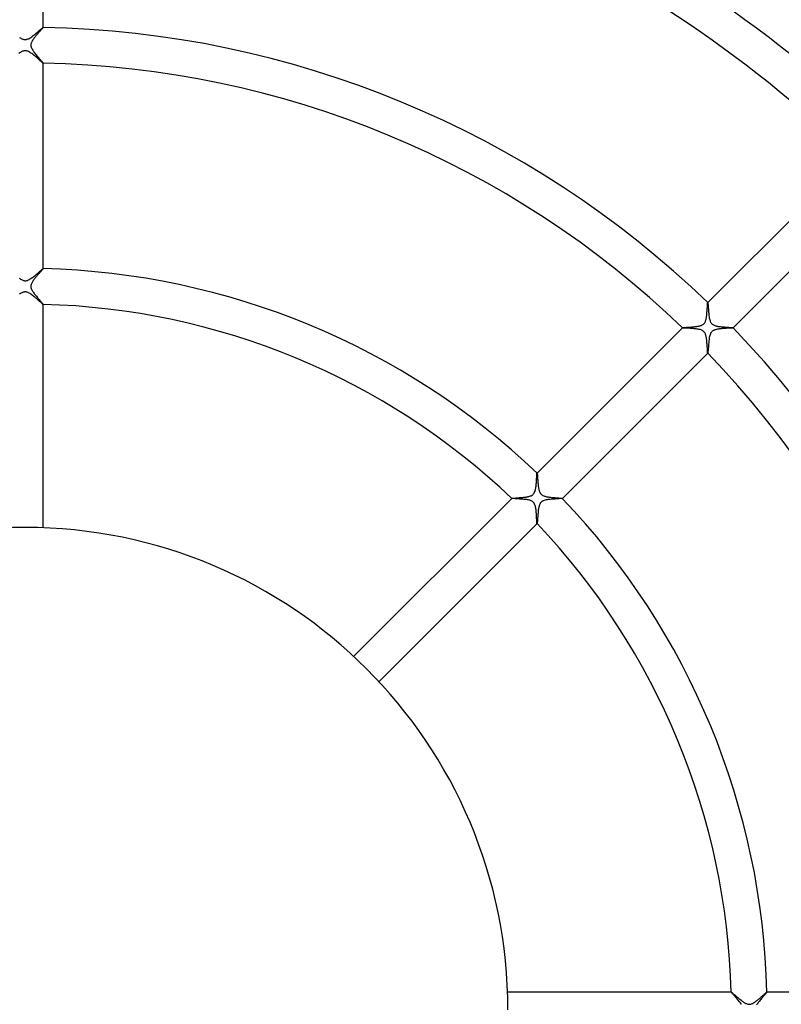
# Model space of a CAD drawing. Header units: millimetres. Extents: x -485 to 485, y -485 to 485.
# Tile 50 of 110: x -1 to 85, y 1 to 111. Entities that reach past the tile are written whole.
import ezdxf

# ---------------------------------------------------------------- set-up
doc = ezdxf.new("R2010")
doc.units = ezdxf.units.MM
doc.layers.add('HIDDEN', color=7, linetype='Continuous')
doc.layers.add('THICK', color=7, linetype='Continuous')

msp = doc.modelspace()

# ---------------------------------------------------------------- linework, layer by layer
at = {"layer": 'HIDDEN'}
for p, q in [((1.31, 109.18), (1.26, 109.12)), ((1.37, 109.24), (1.31, 109.18)), ((1.42, 109.31), (1.37, 109.24)), ((1.47, 109.37), (1.42, 109.31)), ((1.52, 109.42), (1.47, 109.37)), ((1.57, 109.48), (1.52, 109.42)), ((1.62, 109.53), (1.57, 109.48)), ((1.67, 109.59), (1.62, 109.53)), ((1.71, 109.63), (1.67, 109.59)), ((1.75, 109.68), (1.71, 109.63)), ((1.79, 109.73), (1.75, 109.68)), ((1.83, 109.77), (1.79, 109.73)), ((1.86, 109.81), (1.83, 109.77)), ((1.89, 109.84), (1.86, 109.81)), ((1.92, 109.87), (1.89, 109.84)), ((1.94, 109.9), (1.92, 109.87)), ((1.96, 109.93), (1.94, 109.9)), ((1.98, 109.95), (1.96, 109.93)), ((1.99, 109.96), (1.98, 109.95)), ((2, 109.97), (1.99, 109.96)), ((2, 109.98), (2, 109.98)), ((2, 109.98), (2, 109.98)), ((2, 109.98), (2, 109.98)), ((2, 109.98), (2, 109.98)), ((2, 109.98), (2, 109.98)), ((2, 109.98), (2, 109.98)), ((2, 109.98), (2, 109.98)), ((2, 109.98), (2, 109.97)), ((0.65, 108.17), (0.63, 108.1)), ((0.63, 108.1), (0.63, 108.03)), ((0.63, 108.03), (0.63, 107.95)), ((0.67, 108.25), (0.65, 108.17)), ((0.7, 108.31), (0.67, 108.25)), ((0.73, 108.38), (0.7, 108.31)), ((0.76, 108.44), (0.73, 108.38)), ((0.79, 108.5), (0.76, 108.44)), ((0.83, 108.56), (0.79, 108.5)), ((0.87, 108.62), (0.83, 108.56)), ((0.91, 108.68), (0.87, 108.62)), ((0.96, 108.74), (0.91, 108.68)), ((1, 108.8), (0.96, 108.74)), ((1.05, 108.87), (1, 108.8)), ((1.1, 108.93), (1.05, 108.87)), ((1.15, 108.99), (1.1, 108.93)), ((1.21, 109.06), (1.15, 108.99)), ((1.26, 109.12), (1.21, 109.06)), ((0.63, 107.95), (0.64, 107.87)), ((0.64, 107.87), (0.66, 107.79)), ((0.66, 107.79), (0.69, 107.71)), ((0.69, 107.71), (0.73, 107.62)), ((0.73, 107.62), (0.77, 107.53)), ((0.77, 107.53), (0.83, 107.44)), ((0.83, 107.44), (0.88, 107.36)), ((0.88, 107.36), (0.94, 107.27)), ((0.94, 107.27), (1.01, 107.18)), ((1.01, 107.18), (1.08, 107.09)), ((1.08, 107.09), (1.15, 107)), ((1.15, 107), (1.23, 106.91)), ((1.23, 106.91), (1.3, 106.82)), ((1.3, 106.82), (1.38, 106.72)), ((1.38, 106.72), (1.46, 106.64)), ((1.46, 106.64), (1.53, 106.55)), ((1.53, 106.55), (1.6, 106.47)), ((1.6, 106.47), (1.67, 106.39)), ((1.67, 106.39), (1.73, 106.32)), ((1.73, 106.32), (1.79, 106.25)), ((1.79, 106.25), (1.84, 106.19)), ((1.84, 106.19), (1.89, 106.13)), ((1.89, 106.13), (1.93, 106.09)), ((1.93, 106.09), (1.96, 106.05)), ((1.96, 106.05), (1.98, 106.02)), ((1.98, 106.02), (2, 106)), ((2, 106), (2, 105.98)), ((2, 105.98), (2, 105.98)), ((2, 105.98), (2, 105.98)), ((2, 105.98), (2, 105.98)), ((2, 105.98), (2, 105.98)), ((2, 105.98), (2, 105.98)), ((2, 105.98), (2, 105.98)), ((2, 105.98), (2, 105.98)), ((1.77, 82.69), (1.72, 82.64)), ((1.81, 82.74), (1.77, 82.69)), ((1.85, 82.79), (1.81, 82.74)), ((1.89, 82.83), (1.85, 82.79)), ((1.92, 82.87), (1.89, 82.83)), ((1.95, 82.9), (1.92, 82.87)), ((1.97, 82.93), (1.95, 82.9)), ((1.99, 82.95), (1.97, 82.93)), ((2, 82.96), (1.99, 82.95)), ((2, 82.98), (2, 82.98)), ((2, 82.98), (2, 82.98)), ((2, 82.98), (2, 82.98)), ((2, 82.98), (2, 82.97)), ((2, 82.97), (2, 82.98)), ((2, 82.97), (2, 82.97)), ((2, 82.97), (2, 82.97)), ((2, 82.97), (2, 82.96)), ((0.85, 81.59), (0.81, 81.52)), ((0.9, 81.66), (0.85, 81.59)), ((0.95, 81.73), (0.9, 81.66)), ((1.01, 81.8), (0.95, 81.73)), ((1.06, 81.88), (1.01, 81.8)), ((1.12, 81.95), (1.06, 81.88)), ((1.18, 82.02), (1.12, 81.95)), ((1.24, 82.1), (1.18, 82.02)), ((1.31, 82.17), (1.24, 82.1)), ((1.37, 82.24), (1.31, 82.17)), ((1.43, 82.31), (1.37, 82.24)), ((1.49, 82.38), (1.43, 82.31)), ((1.55, 82.45), (1.49, 82.38)), ((1.61, 82.52), (1.55, 82.45)), ((1.67, 82.58), (1.61, 82.52)), ((1.72, 82.64), (1.67, 82.58)), ((0.65, 81.2), (0.63, 81.11)), ((0.63, 81.11), (0.63, 81.03)), ((0.63, 81.03), (0.63, 80.94)), ((0.63, 80.94), (0.64, 80.85)), ((0.64, 80.85), (0.66, 80.77)), ((0.68, 81.28), (0.65, 81.2)), ((0.66, 80.77), (0.69, 80.69)), ((0.72, 81.36), (0.68, 81.28)), ((0.69, 80.69), (0.73, 80.61)), ((0.76, 81.44), (0.72, 81.36)), ((0.73, 80.61), (0.77, 80.53)), ((0.81, 81.52), (0.76, 81.44)), ((0.77, 80.53), (0.82, 80.45)), ((0.82, 80.45), (0.87, 80.37)), ((0.87, 80.37), (0.92, 80.29)), ((0.92, 80.29), (0.98, 80.21)), ((0.98, 80.21), (1.05, 80.13)), ((1.05, 80.13), (1.11, 80.05)), ((1.11, 80.05), (1.18, 79.96)), ((1.18, 79.96), (1.25, 79.88)), ((1.25, 79.88), (1.32, 79.8)), ((1.32, 79.8), (1.39, 79.71)), ((1.39, 79.71), (1.46, 79.63)), ((1.46, 79.63), (1.53, 79.55)), ((1.53, 79.55), (1.59, 79.47)), ((1.59, 79.47), (1.65, 79.4)), ((1.65, 79.4), (1.71, 79.33)), ((1.71, 79.33), (1.77, 79.27)), ((1.77, 79.27), (1.82, 79.21)), ((1.82, 79.21), (1.86, 79.16)), ((1.86, 79.16), (1.9, 79.11)), ((1.9, 79.11), (1.94, 79.07)), ((1.94, 79.07), (1.96, 79.03)), ((1.96, 79.03), (1.98, 79.01)), ((1.98, 79.01), (2, 78.99)), ((2, 78.99), (2, 78.98)), ((2, 78.97), (2, 78.98)), ((2, 78.98), (2, 78.98)), ((2, 78.98), (2, 78.98)), ((2, 78.98), (2, 78.98)), ((2, 78.98), (2, 78.97)), ((2, 78.97), (2, 78.97)), ((2, 78.97), (2, 78.97)), ((76.28, 78.2), (76.29, 78.3)), ((76.29, 78.39), (76.3, 78.47)), ((76.29, 78.3), (76.29, 78.39)), ((76.3, 78.56), (76.31, 78.64)), ((76.3, 78.47), (76.3, 78.56)), ((76.31, 78.72), (76.32, 78.79)), ((76.31, 78.64), (76.31, 78.72)), ((76.32, 78.92), (76.33, 78.97)), ((76.32, 78.86), (76.32, 78.92)), ((76.32, 78.79), (76.32, 78.86)), ((76.33, 79.07), (76.34, 79.11)), ((76.33, 79.02), (76.33, 79.07)), ((76.33, 78.97), (76.33, 79.02)), ((76.34, 79.14), (76.35, 79.16)), ((76.34, 79.11), (76.34, 79.14)), ((76.35, 79.18), (76.35, 79.18)), ((76.35, 79.18), (76.35, 79.18)), ((76.35, 79.18), (76.35, 79.18)), ((76.35, 79.18), (76.35, 79.18)), ((76.35, 79.18), (76.36, 79.18)), ((76.35, 79.17), (76.35, 79.18)), ((76.35, 79.16), (76.35, 79.17)), ((76.36, 79.18), (76.36, 79.18)), ((76.36, 79.18), (76.36, 79.18)), ((76.12, 77.13), (76.14, 77.22)), ((76.14, 77.22), (76.16, 77.3)), ((76.16, 77.3), (76.18, 77.39)), ((76.18, 77.39), (76.2, 77.47)), ((76.2, 77.47), (76.21, 77.56)), ((76.21, 77.56), (76.23, 77.64)), ((76.23, 77.64), (76.24, 77.73)), ((76.24, 77.73), (76.25, 77.83)), ((76.25, 77.83), (76.26, 77.92)), ((76.26, 78.01), (76.27, 78.11)), ((76.26, 77.92), (76.26, 78.01)), ((76.27, 78.11), (76.28, 78.2)), ((73.53, 76.35), (73.53, 76.36)), ((73.53, 76.36), (73.53, 76.36)), ((73.53, 76.36), (73.53, 76.35)), ((73.53, 76.36), (73.54, 76.36)), ((73.53, 76.35), (73.53, 76.35)), ((73.53, 76.35), (73.53, 76.35)), ((73.53, 76.35), (73.53, 76.35)), ((73.53, 76.35), (73.53, 76.35)), ((73.54, 76.36), (73.56, 76.36)), ((73.56, 76.36), (73.59, 76.37)), ((73.59, 76.37), (73.63, 76.37)), ((73.63, 76.37), (73.67, 76.38)), ((73.67, 76.38), (73.73, 76.38)), ((73.73, 76.38), (73.79, 76.39)), ((73.79, 76.39), (73.86, 76.39)), ((73.86, 76.39), (73.94, 76.4)), ((73.94, 76.4), (74.02, 76.41)), ((74.02, 76.41), (74.1, 76.41)), ((74.1, 76.41), (74.19, 76.42)), ((74.19, 76.42), (74.28, 76.43)), ((74.28, 76.43), (74.38, 76.43)), ((74.38, 76.43), (74.48, 76.44)), ((74.48, 76.44), (74.57, 76.45)), ((74.57, 76.45), (74.67, 76.46)), ((74.67, 76.46), (74.77, 76.47)), ((74.77, 76.47), (74.87, 76.48)), ((74.87, 76.48), (74.96, 76.49)), ((74.96, 76.49), (75.06, 76.5)), ((75.06, 76.5), (75.15, 76.51)), ((75.15, 76.51), (75.23, 76.53)), ((75.23, 76.53), (75.32, 76.54)), ((75.32, 76.54), (75.4, 76.56)), ((75.4, 76.56), (75.48, 76.58)), ((75.48, 76.58), (75.57, 76.6)), ((75.57, 76.6), (75.65, 76.63)), ((75.65, 76.63), (75.72, 76.67)), ((75.72, 76.67), (75.79, 76.71)), ((75.79, 76.71), (75.86, 76.75)), ((75.86, 76.75), (75.91, 76.8)), ((75.91, 76.8), (75.96, 76.85)), ((75.96, 76.85), (76.01, 76.91)), ((76.01, 76.91), (76.05, 76.98)), ((76.05, 76.98), (76.09, 77.05)), ((76.09, 77.05), (76.12, 77.13)), ((77.03, 76.07), (76.97, 76.04)), ((77.09, 76.1), (77.03, 76.07)), ((77.15, 76.12), (77.09, 76.1)), ((77.22, 76.14), (77.15, 76.12)), ((77.29, 76.16), (77.22, 76.14)), ((77.35, 76.18), (77.29, 76.16)), ((77.43, 76.19), (77.35, 76.18)), ((77.5, 76.2), (77.43, 76.19)), ((77.58, 76.22), (77.5, 76.2)), ((77.66, 76.23), (77.58, 76.22)), ((77.74, 76.24), (77.66, 76.23)), ((77.82, 76.25), (77.74, 76.24)), ((77.9, 76.25), (77.82, 76.25)), ((77.98, 76.26), (77.9, 76.25)), ((78.06, 76.27), (77.98, 76.26)), ((78.15, 76.28), (78.06, 76.27)), ((78.23, 76.28), (78.15, 76.28)), ((78.31, 76.29), (78.23, 76.28)), ((78.39, 76.29), (78.31, 76.29)), ((78.47, 76.3), (78.39, 76.29)), ((78.54, 76.3), (78.47, 76.3)), ((78.62, 76.31), (78.54, 76.3)), ((78.69, 76.31), (78.62, 76.31)), ((78.76, 76.31), (78.69, 76.31)), ((78.82, 76.32), (78.76, 76.31)), ((78.88, 76.32), (78.82, 76.32)), ((78.94, 76.32), (78.88, 76.32)), ((78.99, 76.33), (78.94, 76.32)), ((79.03, 76.33), (78.99, 76.33)), ((79.07, 76.34), (79.03, 76.33)), ((79.11, 76.34), (79.07, 76.34)), ((79.14, 76.34), (79.11, 76.34)), ((79.16, 76.35), (79.14, 76.34)), ((79.17, 76.35), (79.16, 76.35)), ((79.18, 76.35), (79.17, 76.35)), ((79.18, 76.36), (79.18, 76.36)), ((79.18, 76.36), (79.18, 76.36)), ((79.18, 76.36), (79.18, 76.35)), ((79.18, 76.35), (79.18, 76.35)), ((79.18, 76.35), (79.18, 76.35)), ((79.18, 76.35), (79.18, 76.35)), ((79.18, 76.35), (79.18, 76.35)), ((76.5, 75.03), (76.48, 74.91)), ((76.51, 75.15), (76.5, 75.03)), ((76.53, 75.26), (76.51, 75.15)), ((76.55, 75.38), (76.53, 75.26)), ((76.58, 75.48), (76.55, 75.38)), ((76.61, 75.58), (76.58, 75.48)), ((76.65, 75.68), (76.61, 75.58)), ((76.68, 75.75), (76.65, 75.68)), ((76.72, 75.82), (76.68, 75.75)), ((76.76, 75.87), (76.72, 75.82)), ((76.8, 75.92), (76.76, 75.87)), ((76.85, 75.97), (76.8, 75.92)), ((76.91, 76.01), (76.85, 75.97)), ((76.97, 76.04), (76.91, 76.01)), ((76.4, 73.88), (76.39, 73.8)), ((76.41, 74.08), (76.4, 73.98)), ((76.4, 73.98), (76.4, 73.88)), ((76.42, 74.19), (76.41, 74.08)), ((76.43, 74.3), (76.42, 74.19)), ((76.44, 74.42), (76.43, 74.3)), ((76.45, 74.54), (76.44, 74.42)), ((76.46, 74.66), (76.45, 74.54)), ((76.47, 74.79), (76.46, 74.66)), ((76.48, 74.91), (76.47, 74.79)), ((76.35, 73.53), (76.36, 73.53)), ((76.36, 73.53), (76.35, 73.53)), ((76.35, 73.53), (76.35, 73.53)), ((76.35, 73.53), (76.35, 73.53)), ((76.35, 73.53), (76.35, 73.53)), ((76.35, 73.53), (76.35, 73.53)), ((76.37, 73.57), (76.36, 73.54)), ((76.36, 73.54), (76.36, 73.53)), ((76.36, 73.53), (76.36, 73.53)), ((76.38, 73.66), (76.37, 73.6)), ((76.37, 73.6), (76.37, 73.57)), ((76.39, 73.8), (76.38, 73.72)), ((76.38, 73.72), (76.38, 73.66)), ((57.21, 59.5), (57.22, 59.61)), ((57.22, 59.71), (57.23, 59.8)), ((57.22, 59.61), (57.22, 59.71)), ((57.23, 59.88), (57.24, 59.95)), ((57.23, 59.8), (57.23, 59.88)), ((57.24, 60), (57.25, 60.05)), ((57.24, 59.95), (57.24, 60)), ((57.25, 60.07), (57.26, 60.09)), ((57.25, 60.05), (57.25, 60.07)), ((57.26, 60.09), (57.26, 60.09)), ((57.26, 60.09), (57.26, 60.09)), ((57.26, 60.09), (57.26, 60.09)), ((57.26, 60.09), (57.26, 60.09)), ((57.26, 60.09), (57.26, 60.09)), ((57.26, 60.09), (57.26, 60.09)), ((57.26, 60.09), (57.26, 60.09)), ((57.11, 58.39), (57.13, 58.5)), ((57.13, 58.5), (57.14, 58.63)), ((57.14, 58.63), (57.16, 58.75)), ((57.16, 58.75), (57.17, 58.88)), ((57.17, 58.88), (57.18, 59.01)), ((57.18, 59.01), (57.19, 59.14)), ((57.19, 59.14), (57.2, 59.27)), ((57.2, 59.39), (57.21, 59.5)), ((57.2, 59.27), (57.2, 59.39)), ((54.98, 57.31), (55.05, 57.32)), ((55.05, 57.32), (55.12, 57.33)), ((55.12, 57.33), (55.2, 57.33)), ((55.2, 57.33), (55.28, 57.34)), ((55.28, 57.34), (55.36, 57.34)), ((55.36, 57.34), (55.44, 57.35)), ((55.44, 57.35), (55.52, 57.36)), ((55.52, 57.36), (55.6, 57.37)), ((55.6, 57.37), (55.68, 57.37)), ((55.68, 57.37), (55.76, 57.38)), ((55.76, 57.38), (55.84, 57.39)), ((55.84, 57.39), (55.92, 57.4)), ((55.92, 57.4), (56, 57.41)), ((56, 57.41), (56.07, 57.42)), ((56.07, 57.42), (56.15, 57.43)), ((56.15, 57.43), (56.22, 57.45)), ((56.22, 57.45), (56.28, 57.46)), ((56.28, 57.46), (56.35, 57.48)), ((56.35, 57.48), (56.43, 57.5)), ((56.43, 57.5), (56.52, 57.53)), ((56.52, 57.53), (56.61, 57.56)), ((56.61, 57.56), (56.7, 57.61)), ((56.7, 57.61), (56.77, 57.66)), ((56.77, 57.66), (56.84, 57.72)), ((56.84, 57.72), (56.89, 57.79)), ((56.89, 57.79), (56.94, 57.86)), ((56.94, 57.86), (56.99, 57.95)), ((56.99, 57.95), (57.03, 58.05)), ((57.03, 58.05), (57.06, 58.16)), ((57.06, 58.16), (57.09, 58.27)), ((57.09, 58.27), (57.11, 58.39)), ((54.43, 57.26), (54.43, 57.26)), ((54.43, 57.26), (54.43, 57.26)), ((54.43, 57.26), (54.43, 57.26)), ((54.43, 57.26), (54.43, 57.26)), ((54.43, 57.26), (54.43, 57.26)), ((54.43, 57.26), (54.43, 57.26)), ((54.43, 57.26), (54.43, 57.26)), ((54.43, 57.26), (54.44, 57.26)), ((54.44, 57.26), (54.45, 57.27)), ((54.45, 57.27), (54.47, 57.27)), ((54.47, 57.27), (54.5, 57.27)), ((54.5, 57.27), (54.53, 57.28)), ((54.53, 57.28), (54.57, 57.28)), ((54.57, 57.28), (54.62, 57.29)), ((54.62, 57.29), (54.67, 57.29)), ((54.67, 57.29), (54.72, 57.3)), ((54.72, 57.3), (54.78, 57.3)), ((54.78, 57.3), (54.84, 57.3)), ((54.84, 57.3), (54.91, 57.31)), ((54.91, 57.31), (54.98, 57.31)), ((57.45, 56.25), (57.43, 56.15)), ((57.48, 56.35), (57.45, 56.25)), ((57.5, 56.44), (57.48, 56.35)), ((57.53, 56.53), (57.5, 56.44)), ((57.56, 56.6), (57.53, 56.53)), ((57.59, 56.66), (57.56, 56.6)), ((57.62, 56.71), (57.59, 56.66)), ((57.65, 56.76), (57.62, 56.71)), ((57.68, 56.8), (57.65, 56.76)), ((57.72, 56.84), (57.68, 56.8)), ((57.76, 56.87), (57.72, 56.84)), ((57.8, 56.91), (57.76, 56.87)), ((57.85, 56.94), (57.8, 56.91)), ((57.91, 56.97), (57.85, 56.94)), ((57.98, 57), (57.91, 56.97)), ((58.06, 57.03), (57.98, 57)), ((58.15, 57.06), (58.06, 57.03)), ((58.26, 57.08), (58.15, 57.06)), ((58.37, 57.1), (58.26, 57.08)), ((58.49, 57.12), (58.37, 57.1)), ((58.61, 57.14), (58.49, 57.12)), ((58.73, 57.15), (58.61, 57.14)), ((58.86, 57.17), (58.73, 57.15)), ((58.99, 57.18), (58.86, 57.17)), ((59.12, 57.19), (58.99, 57.18)), ((59.24, 57.19), (59.12, 57.19)), ((59.37, 57.2), (59.24, 57.19)), ((59.48, 57.21), (59.37, 57.2)), ((59.59, 57.21), (59.48, 57.21)), ((59.69, 57.22), (59.59, 57.21)), ((59.78, 57.23), (59.69, 57.22)), ((59.87, 57.23), (59.78, 57.23)), ((59.94, 57.24), (59.87, 57.23)), ((60, 57.24), (59.94, 57.24)), ((60.04, 57.25), (60, 57.24)), ((60.07, 57.25), (60.04, 57.25)), ((60.09, 57.26), (60.07, 57.25)), ((60.09, 57.26), (60.09, 57.26)), ((60.09, 57.26), (60.09, 57.26)), ((60.09, 57.26), (60.09, 57.26)), ((60.09, 57.26), (60.09, 57.26)), ((60.09, 57.26), (60.09, 57.26)), ((60.09, 57.26), (60.09, 57.26)), ((60.09, 57.26), (60.09, 57.26)), ((57.33, 55.17), (57.32, 55.07)), ((57.34, 55.28), (57.33, 55.17)), ((57.35, 55.39), (57.34, 55.28)), ((57.36, 55.49), (57.35, 55.39)), ((57.37, 55.6), (57.36, 55.49)), ((57.38, 55.71), (57.37, 55.6)), ((57.39, 55.83), (57.38, 55.71)), ((57.4, 55.93), (57.39, 55.83)), ((57.42, 56.04), (57.4, 55.93)), ((57.43, 56.15), (57.42, 56.04)), ((57.27, 54.46), (57.26, 54.44)), ((57.26, 54.44), (57.26, 54.43)), ((57.26, 54.43), (57.26, 54.43)), ((57.26, 54.43), (57.26, 54.43)), ((57.26, 54.43), (57.26, 54.43)), ((57.26, 54.43), (57.26, 54.43)), ((57.26, 54.43), (57.26, 54.43)), ((57.26, 54.43), (57.26, 54.43)), ((57.26, 54.43), (57.26, 54.43)), ((57.28, 54.54), (57.27, 54.49)), ((57.27, 54.49), (57.27, 54.46)), ((57.29, 54.65), (57.28, 54.59)), ((57.28, 54.59), (57.28, 54.54)), ((57.3, 54.72), (57.29, 54.65)), ((57.31, 54.88), (57.3, 54.8)), ((57.3, 54.8), (57.3, 54.72)), ((57.32, 55.07), (57.31, 54.98)), ((57.31, 54.98), (57.31, 54.88)), ((78.97, 2), (78.97, 2)), ((78.97, 2), (78.97, 2)), ((78.97, 2), (78.98, 2)), ((78.98, 2), (78.97, 2)), ((78.98, 2), (78.98, 2)), ((78.98, 2), (78.98, 2)), ((78.98, 2), (78.98, 2)), ((78.98, 2), (78.99, 2)), ((78.99, 2), (79, 1.99)), ((79, 1.99), (79.02, 1.97)), ((79.02, 1.97), (79.05, 1.95)), ((79.05, 1.95), (79.08, 1.92)), ((79.08, 1.92), (79.12, 1.89)), ((79.12, 1.89), (79.17, 1.86)), ((79.17, 1.86), (79.21, 1.81)), ((79.21, 1.81), (79.27, 1.77)), ((79.27, 1.77), (79.32, 1.72)), ((79.32, 1.72), (79.38, 1.67)), ((79.38, 1.67), (79.45, 1.62)), ((79.45, 1.62), (79.51, 1.56)), ((79.51, 1.56), (79.58, 1.5)), ((79.58, 1.5), (79.65, 1.44)), ((79.65, 1.44), (79.72, 1.38)), ((79.72, 1.38), (79.8, 1.31)), ((79.8, 1.31), (79.88, 1.25)), ((79.88, 1.25), (79.96, 1.18)), ((79.96, 1.18), (80.04, 1.12)), ((80.04, 1.12), (80.12, 1.05)), ((81.88, 1.07), (81.95, 1.12)), ((81.95, 1.12), (82.02, 1.18)), ((82.02, 1.18), (82.1, 1.24)), ((82.1, 1.24), (82.17, 1.3)), ((82.17, 1.3), (82.24, 1.36)), ((82.24, 1.36), (82.31, 1.42)), ((82.31, 1.42), (82.37, 1.48)), ((82.37, 1.48), (82.44, 1.54)), ((82.44, 1.54), (82.5, 1.6)), ((82.5, 1.6), (82.56, 1.65)), ((82.56, 1.65), (82.61, 1.7)), ((82.61, 1.7), (82.67, 1.75)), ((82.67, 1.75), (82.72, 1.79)), ((82.72, 1.79), (82.76, 1.83)), ((82.76, 1.83), (82.81, 1.87)), ((82.81, 1.87), (82.85, 1.9)), ((82.85, 1.9), (82.88, 1.93)), ((82.88, 1.93), (82.91, 1.96)), ((82.91, 1.96), (82.93, 1.97)), ((82.93, 1.97), (82.95, 1.99)), ((82.95, 1.99), (82.97, 2)), ((82.98, 2), (82.97, 2)), ((82.97, 2), (82.97, 2)), ((82.97, 2), (82.97, 2)), ((82.97, 2), (82.98, 2)), ((82.97, 2), (82.97, 2)), ((82.98, 2), (82.98, 2)), ((82.98, 2), (82.98, 2)), ((82.98, 2), (82.98, 2)), ((80.12, 1.05), (80.2, 0.99)), ((80.2, 0.99), (80.28, 0.93)), ((80.28, 0.93), (80.36, 0.88)), ((80.36, 0.88), (80.44, 0.82)), ((80.44, 0.82), (80.52, 0.78)), ((80.52, 0.78), (80.6, 0.73)), ((80.6, 0.73), (80.68, 0.7)), ((80.68, 0.7), (80.75, 0.67)), ((80.75, 0.67), (80.83, 0.65)), ((80.83, 0.65), (80.91, 0.63)), ((80.91, 0.63), (81, 0.62)), ((81, 0.62), (81.08, 0.63)), ((81.08, 0.63), (81.16, 0.64)), ((81.16, 0.64), (81.24, 0.67)), ((81.24, 0.67), (81.32, 0.7)), ((81.32, 0.7), (81.39, 0.73)), ((81.39, 0.73), (81.47, 0.77)), ((81.47, 0.77), (81.54, 0.82)), ((81.54, 0.82), (81.61, 0.86)), ((81.61, 0.86), (81.67, 0.91)), ((81.67, 0.91), (81.74, 0.96)), ((81.74, 0.96), (81.81, 1.01)), ((81.81, 1.01), (81.88, 1.07))]:
    msp.add_line(p, q, dxfattribs=at)
at = {"layer": 'THICK'}
for p, q in [((2, 109.98), (2, 132.98)), ((0.9, 109.08), (1, 109.15)), ((1, 109.15), (1.09, 109.22)), ((1.09, 109.22), (1.18, 109.3)), ((1.18, 109.3), (1.27, 109.38)), ((1.27, 109.38), (1.36, 109.45)), ((1.36, 109.45), (1.44, 109.52)), ((1.44, 109.52), (1.52, 109.59)), ((1.52, 109.59), (1.6, 109.66)), ((1.6, 109.66), (1.67, 109.72)), ((1.67, 109.72), (1.74, 109.78)), ((1.74, 109.78), (1.8, 109.83)), ((1.8, 109.83), (1.85, 109.87)), ((1.85, 109.87), (1.9, 109.91)), ((1.9, 109.91), (1.94, 109.94)), ((1.94, 109.94), (1.96, 109.96)), ((1.96, 109.96), (1.99, 109.98)), ((1.99, 109.98), (2, 109.98)), ((-0.63, 108.87), (-0.54, 108.81)), ((-0.54, 108.81), (-0.45, 108.76)), ((-0.45, 108.76), (-0.37, 108.72)), ((-0.37, 108.72), (-0.29, 108.68)), ((-0.29, 108.68), (-0.22, 108.66)), ((-0.22, 108.66), (-0.15, 108.64)), ((-0.15, 108.64), (-0.1, 108.63)), ((-0.1, 108.63), (-0.04, 108.63)), ((-0.04, 108.63), (0.01, 108.62)), ((0.01, 108.62), (0.07, 108.63)), ((0.07, 108.63), (0.12, 108.64)), ((0.12, 108.64), (0.17, 108.65)), ((0.17, 108.65), (0.23, 108.66)), ((0.23, 108.66), (0.29, 108.69)), ((0.29, 108.69), (0.37, 108.72)), ((0.37, 108.72), (0.45, 108.76)), ((0.45, 108.76), (0.54, 108.81)), ((0.54, 108.81), (0.63, 108.87)), ((0.63, 108.87), (0.72, 108.94)), ((0.72, 108.94), (0.81, 109)), ((0.81, 109), (0.9, 109.08)), ((-0.62, 107.13), (-0.71, 107.07)), ((-0.53, 107.19), (-0.62, 107.13)), ((-0.45, 107.24), (-0.53, 107.19)), ((-0.37, 107.28), (-0.45, 107.24)), ((-0.3, 107.31), (-0.37, 107.28)), ((-0.23, 107.34), (-0.3, 107.31)), ((-0.17, 107.35), (-0.23, 107.34)), ((-0.11, 107.37), (-0.17, 107.35)), ((-0.04, 107.37), (-0.11, 107.37)), ((0.02, 107.38), (-0.04, 107.37)), ((0.08, 107.37), (0.02, 107.38)), ((0.15, 107.36), (0.08, 107.37)), ((0.22, 107.34), (0.15, 107.36)), ((0.3, 107.31), (0.22, 107.34)), ((0.38, 107.27), (0.3, 107.31)), ((0.47, 107.23), (0.38, 107.27)), ((0.55, 107.17), (0.47, 107.23)), ((0.64, 107.11), (0.55, 107.17)), ((0.73, 107.05), (0.64, 107.11)), ((0.83, 106.98), (0.73, 107.05)), ((0.92, 106.91), (0.83, 106.98)), ((1.01, 106.83), (0.92, 106.91)), ((1.1, 106.76), (1.01, 106.83)), ((1.19, 106.68), (1.1, 106.76)), ((1.28, 106.6), (1.19, 106.68)), ((1.36, 106.53), (1.28, 106.6)), ((1.45, 106.46), (1.36, 106.53)), ((1.52, 106.38), (1.45, 106.46)), ((1.6, 106.32), (1.52, 106.38)), ((1.67, 106.25), (1.6, 106.32)), ((1.74, 106.19), (1.67, 106.25)), ((1.8, 106.14), (1.74, 106.19)), ((1.85, 106.1), (1.8, 106.14)), ((1.9, 106.06), (1.85, 106.1)), ((1.94, 106.02), (1.9, 106.06)), ((1.96, 106), (1.94, 106.02)), ((1.99, 105.99), (1.96, 106)), ((2, 105.98), (1.99, 105.99)), ((2, 82.98), (2, 105.98)), ((92.62, 95.45), (76.35, 79.18)), ((79.18, 76.35), (95.45, 92.62)), ((1.58, 82.63), (1.64, 82.69)), ((1.64, 82.69), (1.71, 82.75)), ((1.71, 82.75), (1.77, 82.8)), ((1.77, 82.8), (1.82, 82.84)), ((1.82, 82.84), (1.87, 82.88)), ((1.87, 82.88), (1.91, 82.91)), ((1.91, 82.91), (1.94, 82.94)), ((1.94, 82.94), (1.97, 82.96)), ((1.97, 82.96), (1.99, 82.97)), ((1.99, 82.97), (2, 82.98)), ((-0.7, 81.92), (-0.61, 81.86)), ((-0.61, 81.86), (-0.52, 81.8)), ((-0.52, 81.8), (-0.43, 81.75)), ((-0.43, 81.75), (-0.34, 81.71)), ((-0.34, 81.71), (-0.26, 81.67)), ((-0.26, 81.67), (-0.19, 81.65)), ((-0.19, 81.65), (-0.12, 81.64)), ((-0.12, 81.64), (-0.06, 81.63)), ((-0.06, 81.63), (0, 81.62)), ((0, 81.62), (0.06, 81.63)), ((0.06, 81.63), (0.11, 81.63)), ((0.11, 81.63), (0.17, 81.65)), ((0.17, 81.65), (0.24, 81.66)), ((0.24, 81.66), (0.3, 81.69)), ((0.3, 81.69), (0.38, 81.72)), ((0.38, 81.72), (0.46, 81.77)), ((0.46, 81.77), (0.54, 81.82)), ((0.54, 81.82), (0.63, 81.88)), ((0.63, 81.88), (0.72, 81.94)), ((0.72, 81.94), (0.81, 82)), ((0.81, 82), (0.91, 82.08)), ((0.91, 82.08), (1, 82.15)), ((1, 82.15), (1.09, 82.22)), ((1.09, 82.22), (1.18, 82.3)), ((1.18, 82.3), (1.26, 82.37)), ((1.26, 82.37), (1.35, 82.44)), ((1.35, 82.44), (1.43, 82.51)), ((1.43, 82.51), (1.5, 82.57)), ((1.5, 82.57), (1.58, 82.63)), ((-0.55, 80.18), (-0.64, 80.12)), ((-0.46, 80.23), (-0.55, 80.18)), ((-0.38, 80.27), (-0.46, 80.23)), ((-0.3, 80.31), (-0.38, 80.27)), ((-0.24, 80.33), (-0.3, 80.31)), ((-0.18, 80.35), (-0.24, 80.33)), ((-0.12, 80.36), (-0.18, 80.35)), ((-0.07, 80.37), (-0.12, 80.36)), ((-0.01, 80.38), (-0.07, 80.37)), ((0.04, 80.37), (-0.01, 80.38)), ((0.1, 80.37), (0.04, 80.37)), ((0.16, 80.36), (0.1, 80.37)), ((0.22, 80.34), (0.16, 80.36)), ((0.29, 80.31), (0.22, 80.34)), ((0.37, 80.28), (0.29, 80.31)), ((0.45, 80.23), (0.37, 80.28)), ((0.54, 80.18), (0.45, 80.23)), ((0.63, 80.12), (0.54, 80.18)), ((0.72, 80.06), (0.63, 80.12)), ((0.81, 79.99), (0.72, 80.06)), ((0.91, 79.91), (0.81, 79.99)), ((1, 79.84), (0.91, 79.91)), ((1.09, 79.76), (1, 79.84)), ((1.19, 79.68), (1.09, 79.76)), ((1.28, 79.6), (1.19, 79.68)), ((1.36, 79.52), (1.28, 79.6)), ((1.45, 79.45), (1.36, 79.52)), ((1.53, 79.38), (1.45, 79.45)), ((1.6, 79.31), (1.53, 79.38)), ((1.67, 79.25), (1.6, 79.31)), ((1.74, 79.19), (1.67, 79.25)), ((1.8, 79.14), (1.74, 79.19)), ((1.85, 79.09), (1.8, 79.14)), ((1.9, 79.05), (1.85, 79.09)), ((1.94, 79.02), (1.9, 79.05)), ((1.97, 78.99), (1.94, 79.02)), ((1.99, 78.98), (1.97, 78.99)), ((2, 78.97), (1.99, 78.98)), ((2, 53.96), (2, 78.97)), ((76.36, 79.18), (76.36, 79.17)), ((76.36, 79.17), (76.37, 79.14)), ((76.37, 79.14), (76.37, 79.1)), ((76.37, 79.1), (76.38, 79.04)), ((76.38, 79.04), (76.39, 78.97)), ((76.39, 78.97), (76.39, 78.89)), ((76.39, 78.89), (76.4, 78.8)), ((76.4, 78.8), (76.41, 78.7)), ((76.41, 78.7), (76.41, 78.59)), ((76.41, 78.59), (76.42, 78.48)), ((76.42, 78.48), (76.43, 78.36)), ((76.43, 78.36), (76.44, 78.24)), ((76.44, 78.24), (76.45, 78.11)), ((76.45, 78.11), (76.46, 77.98)), ((76.46, 77.98), (76.48, 77.85)), ((76.48, 77.85), (76.49, 77.73)), ((76.49, 77.73), (76.51, 77.6)), ((76.51, 77.6), (76.53, 77.48)), ((76.53, 77.48), (76.55, 77.37)), ((76.55, 77.37), (76.58, 77.27)), ((76.58, 77.27), (76.61, 77.17)), ((76.61, 77.17), (76.64, 77.07)), ((73.53, 76.35), (57.26, 60.09)), ((73.54, 76.35), (73.53, 76.35)), ((73.56, 76.34), (73.54, 76.35)), ((73.6, 76.34), (73.56, 76.34)), ((73.65, 76.33), (73.6, 76.34)), ((73.71, 76.33), (73.65, 76.33)), ((73.78, 76.32), (73.71, 76.33)), ((73.86, 76.32), (73.78, 76.32)), ((73.95, 76.31), (73.86, 76.32)), ((74.04, 76.31), (73.95, 76.31)), ((74.14, 76.3), (74.04, 76.31)), ((74.25, 76.3), (74.14, 76.3)), ((74.37, 76.29), (74.25, 76.3)), ((74.48, 76.28), (74.37, 76.29)), ((74.6, 76.27), (74.48, 76.28)), ((74.72, 76.26), (74.6, 76.27)), ((74.84, 76.25), (74.72, 76.26)), ((74.96, 76.24), (74.84, 76.25)), ((75.07, 76.23), (74.96, 76.24)), ((75.18, 76.21), (75.07, 76.23)), ((75.29, 76.19), (75.18, 76.21)), ((75.4, 76.17), (75.29, 76.19)), ((75.5, 76.15), (75.4, 76.17)), ((75.6, 76.12), (75.5, 76.15)), ((75.68, 76.09), (75.6, 76.12)), ((75.74, 76.06), (75.68, 76.09)), ((75.8, 76.03), (75.74, 76.06)), ((76.64, 77.07), (76.68, 76.99)), ((76.68, 76.99), (76.73, 76.91)), ((76.73, 76.91), (76.78, 76.84)), ((76.78, 76.84), (76.85, 76.77)), ((76.85, 76.77), (76.91, 76.72)), ((76.91, 76.72), (76.98, 76.68)), ((76.98, 76.68), (77.06, 76.65)), ((77.06, 76.65), (77.13, 76.62)), ((77.13, 76.62), (77.21, 76.59)), ((77.21, 76.59), (77.28, 76.57)), ((77.28, 76.57), (77.36, 76.55)), ((77.36, 76.55), (77.43, 76.54)), ((77.43, 76.54), (77.51, 76.52)), ((77.51, 76.52), (77.59, 76.51)), ((77.59, 76.51), (77.68, 76.5)), ((77.68, 76.5), (77.76, 76.49)), ((77.76, 76.49), (77.85, 76.48)), ((77.85, 76.48), (77.93, 76.47)), ((77.93, 76.47), (78.02, 76.46)), ((78.02, 76.46), (78.11, 76.45)), ((78.11, 76.45), (78.2, 76.45)), ((78.2, 76.45), (78.28, 76.44)), ((78.28, 76.44), (78.36, 76.43)), ((78.36, 76.43), (78.44, 76.43)), ((78.44, 76.43), (78.52, 76.42)), ((78.52, 76.42), (78.59, 76.41)), ((78.59, 76.41), (78.67, 76.41)), ((78.67, 76.41), (78.73, 76.4)), ((78.73, 76.4), (78.8, 76.4)), ((78.8, 76.4), (78.86, 76.4)), ((78.86, 76.4), (78.91, 76.39)), ((78.91, 76.39), (78.97, 76.39)), ((78.97, 76.39), (79.01, 76.38)), ((79.01, 76.38), (79.05, 76.38)), ((79.05, 76.38), (79.09, 76.37)), ((79.09, 76.37), (79.12, 76.37)), ((79.12, 76.37), (79.14, 76.37)), ((79.14, 76.37), (79.16, 76.36)), ((79.16, 76.36), (79.18, 76.36)), ((79.18, 76.36), (79.18, 76.36)), ((75.85, 75.99), (75.8, 76.03)), ((75.89, 75.96), (75.85, 75.99)), ((75.93, 75.92), (75.89, 75.96)), ((75.97, 75.88), (75.93, 75.92)), ((76.01, 75.83), (75.97, 75.88)), ((76.04, 75.78), (76.01, 75.83)), ((76.07, 75.72), (76.04, 75.78)), ((76.09, 75.67), (76.07, 75.72)), ((76.11, 75.61), (76.09, 75.67)), ((76.13, 75.55), (76.11, 75.61)), ((76.15, 75.49), (76.13, 75.55)), ((76.17, 75.43), (76.15, 75.49)), ((76.18, 75.36), (76.17, 75.43)), ((76.19, 75.29), (76.18, 75.36)), ((76.21, 75.22), (76.19, 75.29)), ((76.22, 75.15), (76.21, 75.22)), ((76.23, 75.08), (76.22, 75.15)), ((76.24, 75.01), (76.23, 75.08)), ((76.24, 74.93), (76.24, 75.01)), ((76.25, 74.85), (76.24, 74.93)), ((76.26, 74.78), (76.25, 74.85)), ((76.27, 74.7), (76.26, 74.78)), ((76.27, 74.62), (76.27, 74.7)), ((76.28, 74.54), (76.27, 74.62)), ((76.28, 74.46), (76.28, 74.54)), ((76.29, 74.39), (76.28, 74.46)), ((76.29, 74.31), (76.29, 74.39)), ((76.3, 74.24), (76.29, 74.31)), ((76.3, 74.17), (76.3, 74.24)), ((76.31, 74.1), (76.3, 74.17)), ((76.31, 74.03), (76.31, 74.1)), ((76.31, 73.97), (76.31, 74.03)), ((76.32, 73.91), (76.31, 73.97)), ((76.32, 73.85), (76.32, 73.91)), ((60.09, 57.26), (76.35, 73.53)), ((76.32, 73.79), (76.32, 73.85)), ((76.33, 73.74), (76.32, 73.79)), ((76.33, 73.7), (76.33, 73.74)), ((76.33, 73.66), (76.33, 73.7)), ((76.34, 73.62), (76.33, 73.66)), ((76.34, 73.59), (76.34, 73.62)), ((76.34, 73.57), (76.34, 73.59)), ((76.35, 73.55), (76.34, 73.57)), ((76.35, 73.53), (76.35, 73.55)), ((76.35, 73.53), (76.35, 73.53)), ((57.26, 60.09), (57.26, 60.08)), ((57.26, 60.08), (57.27, 60.06)), ((57.27, 60.06), (57.27, 60.04)), ((57.27, 60.04), (57.28, 60)), ((57.28, 60), (57.28, 59.96)), ((57.28, 59.96), (57.29, 59.92)), ((57.29, 59.92), (57.29, 59.86)), ((57.29, 59.86), (57.3, 59.8)), ((57.3, 59.8), (57.3, 59.74)), ((57.3, 59.74), (57.31, 59.67)), ((57.31, 59.67), (57.31, 59.6)), ((57.31, 59.6), (57.32, 59.52)), ((57.32, 59.52), (57.32, 59.44)), ((57.32, 59.44), (57.33, 59.35)), ((57.33, 59.35), (57.34, 59.27)), ((57.34, 59.27), (57.35, 59.18)), ((57.35, 59.18), (57.35, 59.09)), ((57.35, 59.09), (57.36, 58.99)), ((57.36, 58.99), (57.37, 58.9)), ((57.37, 58.9), (57.38, 58.8)), ((57.38, 58.8), (57.39, 58.71)), ((57.39, 58.71), (57.4, 58.61)), ((57.4, 58.61), (57.42, 58.52)), ((57.42, 58.52), (57.43, 58.43)), ((57.43, 58.43), (57.45, 58.35)), ((57.45, 58.35), (57.46, 58.26)), ((57.46, 58.26), (57.48, 58.19)), ((57.48, 58.19), (57.5, 58.11)), ((57.5, 58.11), (57.53, 58.03)), ((57.53, 58.03), (57.56, 57.95)), ((57.56, 57.95), (57.6, 57.86)), ((57.6, 57.86), (57.66, 57.79)), ((57.66, 57.79), (57.71, 57.72)), ((57.71, 57.72), (57.78, 57.66)), ((57.78, 57.66), (57.85, 57.61)), ((57.85, 57.61), (57.92, 57.57)), ((57.92, 57.57), (58, 57.54)), ((58, 57.54), (58.08, 57.51)), ((58.08, 57.51), (58.16, 57.49)), ((58.16, 57.49), (58.24, 57.47)), ((58.24, 57.47), (58.32, 57.45)), ((58.32, 57.45), (58.41, 57.43)), ((58.41, 57.43), (58.5, 57.42)), ((58.5, 57.42), (58.59, 57.41)), ((58.59, 57.41), (58.69, 57.39)), ((58.69, 57.39), (58.78, 57.38)), ((58.78, 57.38), (58.88, 57.37)), ((58.88, 57.37), (58.97, 57.36)), ((58.97, 57.36), (59.07, 57.35)), ((59.07, 57.35), (59.16, 57.35)), ((59.16, 57.35), (59.25, 57.34)), ((59.25, 57.34), (59.34, 57.33)), ((59.34, 57.33), (59.43, 57.33)), ((59.43, 57.33), (59.51, 57.32)), ((59.51, 57.32), (59.59, 57.31)), ((54.43, 57.26), (36.74, 39.57)), ((54.44, 57.25), (54.43, 57.26)), ((54.46, 57.25), (54.44, 57.25)), ((54.48, 57.24), (54.46, 57.25)), ((54.52, 57.24), (54.48, 57.24)), ((54.56, 57.24), (54.52, 57.24)), ((54.61, 57.23), (54.56, 57.24)), ((54.67, 57.23), (54.61, 57.23)), ((54.73, 57.23), (54.67, 57.23)), ((54.8, 57.22), (54.73, 57.23)), ((54.88, 57.22), (54.8, 57.22)), ((54.96, 57.21), (54.88, 57.22)), ((55.05, 57.21), (54.96, 57.21)), ((55.14, 57.2), (55.05, 57.21)), ((55.23, 57.2), (55.14, 57.2)), ((55.32, 57.19), (55.23, 57.2)), ((55.42, 57.19), (55.32, 57.19)), ((55.52, 57.18), (55.42, 57.19)), ((55.62, 57.17), (55.52, 57.18)), ((55.72, 57.16), (55.62, 57.17)), ((55.81, 57.15), (55.72, 57.16)), ((55.91, 57.14), (55.81, 57.15)), ((56, 57.13), (55.91, 57.14)), ((56.1, 57.12), (56, 57.13)), ((56.19, 57.1), (56.1, 57.12)), ((56.28, 57.09), (56.19, 57.1)), ((56.36, 57.07), (56.28, 57.09)), ((56.44, 57.05), (56.36, 57.07)), ((56.52, 57.02), (56.44, 57.05)), ((56.6, 56.99), (56.52, 57.02)), ((56.68, 56.95), (56.6, 56.99)), ((56.75, 56.91), (56.68, 56.95)), ((56.82, 56.85), (56.75, 56.91)), ((56.88, 56.78), (56.82, 56.85)), ((56.93, 56.71), (56.88, 56.78)), ((56.98, 56.63), (56.93, 56.71)), ((57.01, 56.54), (56.98, 56.63)), ((57.04, 56.45), (57.01, 56.54)), ((57.07, 56.36), (57.04, 56.45)), ((57.09, 56.27), (57.07, 56.36)), ((57.11, 56.17), (57.09, 56.27)), ((59.59, 57.31), (59.67, 57.31)), ((59.67, 57.31), (59.74, 57.3)), ((59.74, 57.3), (59.81, 57.3)), ((59.81, 57.3), (59.87, 57.29)), ((59.87, 57.29), (59.92, 57.29)), ((59.92, 57.29), (59.97, 57.28)), ((59.97, 57.28), (60.01, 57.28)), ((60.01, 57.28), (60.04, 57.27)), ((60.04, 57.27), (60.06, 57.27)), ((60.06, 57.27), (60.08, 57.26)), ((60.08, 57.26), (60.09, 57.26)), ((57.12, 56.08), (57.11, 56.17)), ((57.14, 55.98), (57.12, 56.08)), ((57.15, 55.88), (57.14, 55.98)), ((57.16, 55.78), (57.15, 55.88)), ((57.17, 55.67), (57.16, 55.78)), ((57.18, 55.57), (57.17, 55.67)), ((57.18, 55.46), (57.18, 55.57)), ((57.19, 55.35), (57.18, 55.46)), ((57.2, 55.25), (57.19, 55.35)), ((57.2, 55.15), (57.2, 55.25)), ((57.21, 55.05), (57.2, 55.15)), ((39.57, 36.74), (57.26, 54.43)), ((57.21, 54.96), (57.21, 55.05)), ((57.22, 54.88), (57.21, 54.96)), ((57.22, 54.79), (57.22, 54.88)), ((57.23, 54.72), (57.22, 54.79)), ((57.23, 54.65), (57.23, 54.72)), ((57.24, 54.59), (57.23, 54.65)), ((57.24, 54.54), (57.24, 54.59)), ((57.24, 54.5), (57.24, 54.54)), ((57.25, 54.46), (57.24, 54.5)), ((57.25, 54.44), (57.25, 54.46)), ((57.26, 54.43), (57.25, 54.44)), ((78.97, 2), (53.96, 2)), ((78.98, 1.99), (78.97, 2)), ((78.99, 1.97), (78.98, 1.99)), ((79.02, 1.94), (78.99, 1.97)), ((79.05, 1.9), (79.02, 1.94)), ((79.09, 1.86), (79.05, 1.9)), ((79.13, 1.8), (79.09, 1.86)), ((79.18, 1.75), (79.13, 1.8)), ((79.24, 1.68), (79.18, 1.75)), ((79.3, 1.62), (79.24, 1.68)), ((79.37, 1.54), (79.3, 1.62)), ((79.43, 1.47), (79.37, 1.54)), ((79.51, 1.39), (79.43, 1.47)), ((79.58, 1.3), (79.51, 1.39)), ((79.65, 1.22), (79.58, 1.3)), ((79.73, 1.13), (79.65, 1.22)), ((79.8, 1.04), (79.73, 1.13)), ((82.29, 1.17), (82.22, 1.08)), ((82.36, 1.26), (82.29, 1.17)), ((82.43, 1.34), (82.36, 1.26)), ((82.5, 1.42), (82.43, 1.34)), ((82.57, 1.5), (82.5, 1.42)), ((82.63, 1.57), (82.57, 1.5)), ((82.69, 1.64), (82.63, 1.57)), ((82.75, 1.71), (82.69, 1.64)), ((82.8, 1.76), (82.75, 1.71)), ((82.84, 1.82), (82.8, 1.76)), ((82.88, 1.87), (82.84, 1.82)), ((82.91, 1.91), (82.88, 1.87)), ((82.94, 1.94), (82.91, 1.91)), ((82.96, 1.97), (82.94, 1.94)), ((82.97, 1.99), (82.96, 1.97)), ((82.98, 2), (82.97, 1.99)), ((105.98, 2), (82.98, 2)), ((79.88, 0.95), (79.8, 1.04)), ((79.95, 0.86), (79.88, 0.95)), ((80.02, 0.78), (79.95, 0.86)), ((80.08, 0.69), (80.02, 0.78)), ((80.14, 0.6), (80.08, 0.69)), ((81.88, 0.64), (81.82, 0.55)), ((81.94, 0.73), (81.88, 0.64)), ((82.01, 0.82), (81.94, 0.73)), ((82.07, 0.9), (82.01, 0.82)), ((82.14, 0.99), (82.07, 0.9)), ((82.22, 1.08), (82.14, 0.99))]:
    msp.add_line(p, q, dxfattribs=at)
for radius, start, end in [(137, 45.8354, 89.1646), (133, 45.8606, 89.1395), (110, 46.0405, 88.9595), (106, 46.0798, 88.9202), (83, 46.379, 88.621), (79, 46.4489, 88.5511), (110, 1.0405, 43.9595), (106, 1.0797, 43.9203), (83, 1.3791, 43.621), (79, 1.4488, 43.5512), (54, 0, 180)]:
    msp.add_arc((0, 0), radius, start, end, dxfattribs=at)

doc.saveas('drawing.dxf')
